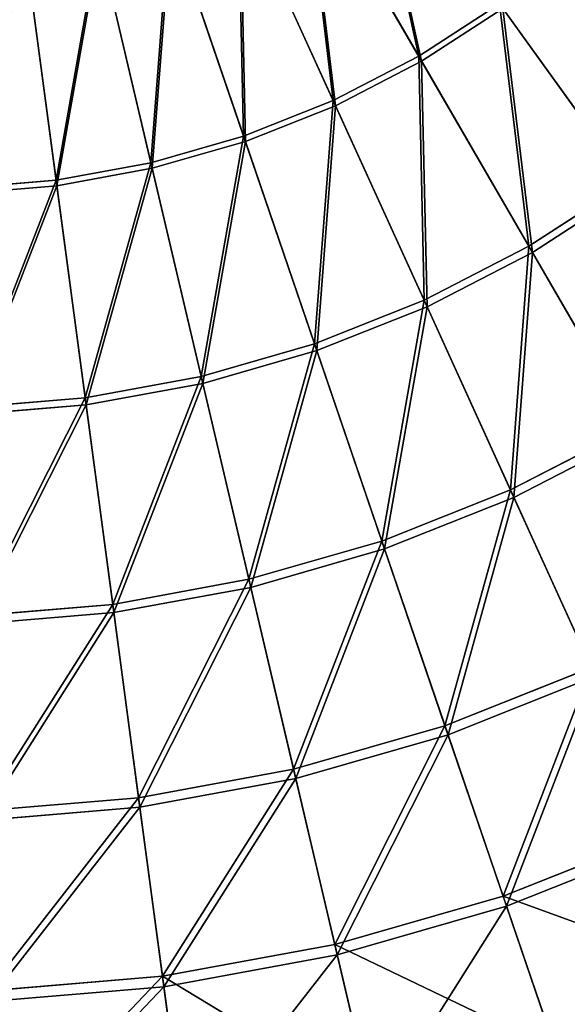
# Model space of a CAD drawing. Extents: x 0 to 1230, y 0 to 270.
# Tile 98 of 245: x 620 to 649, y 39 to 92. Entities that reach past the tile are written whole.
import ezdxf

# ---------------------------------------------------------------- set-up
doc = ezdxf.new("R2010")
doc.units = 0
doc.layers.get('0').update_dxf_attribs({"color": 13, "linetype": 'CONTINUOUS'})

# ---------------------------------------------------------------- blocks, each defined once
blk = doc.blocks.new('GROUP_6')
for p, q in [((161.525, 89.654, 122.322), (155.381, 100.25, 126.699)), ((161.68, 89.387, 123.069), (155.498, 100.047, 127.473)), ((156.939, 87.287, 122.322), (151.863, 98.435, 126.699)), ((157.067, 87.006, 123.069), (151.96, 98.221, 127.473)), ((152.143, 85.382, 122.322), (148.184, 96.973, 126.699)), ((148.26, 96.751, 127.473), (152.243, 85.089, 123.069)), ((147.184, 83.955, 122.322), (144.38, 95.879, 126.699)), ((147.254, 83.655, 123.069), (144.433, 95.65, 127.473)), ((142.108, 83.022, 122.322), (140.486, 95.163, 126.699)), ((142.149, 82.716, 123.069), (140.517, 94.93, 127.473)), ((161.525, 89.654, 122.322), (165.857, 92.459, 122.322)), ((172.725, 82.913, 116.766), (165.857, 92.459, 122.322)), ((166.037, 92.208, 123.069), (161.68, 89.387, 123.069)), ((166.037, 92.208, 123.069), (172.947, 82.604, 117.479)), ((156.939, 87.287, 122.322), (161.525, 89.654, 122.322)), ((167.424, 79.481, 116.766), (161.525, 89.654, 122.322)), ((161.68, 89.387, 123.069), (157.067, 87.006, 123.069)), ((167.615, 79.151, 117.479), (161.68, 89.387, 123.069)), ((152.143, 85.382, 122.322), (156.939, 87.287, 122.322)), ((157.067, 87.006, 123.069), (152.243, 85.089, 123.069)), ((161.813, 76.585, 116.766), (156.939, 87.287, 122.322)), ((161.97, 76.238, 117.479), (157.067, 87.006, 123.069)), ((147.184, 83.955, 122.322), (152.143, 85.382, 122.322)), ((152.243, 85.089, 123.069), (147.254, 83.655, 123.069)), ((155.944, 74.253, 116.766), (152.143, 85.382, 122.322)), ((152.243, 85.089, 123.069), (156.067, 73.893, 117.479)), ((142.108, 83.022, 122.322), (147.184, 83.955, 122.322)), ((149.876, 72.508, 116.766), (147.184, 83.955, 122.322)), ((147.254, 83.655, 123.069), (142.149, 82.716, 123.069)), ((149.963, 72.137, 117.479), (147.254, 83.655, 123.069)), ((136.966, 82.591, 122.322), (142.108, 83.022, 122.322)), ((143.665, 71.366, 116.766), (142.108, 83.022, 122.322)), ((167.424, 79.481, 116.766), (172.725, 82.913, 116.766)), ((142.149, 82.716, 123.069), (136.976, 82.282, 123.069)), ((143.715, 70.988, 117.479), (142.149, 82.716, 123.069)), ((172.947, 82.604, 117.479), (167.615, 79.151, 117.479)), ((161.813, 76.585, 116.766), (167.424, 79.481, 116.766)), ((167.615, 79.151, 117.479), (161.97, 76.238, 117.479)), ((173.021, 69.828, 110.086), (167.424, 79.481, 116.766)), ((173.247, 69.44, 110.759), (167.615, 79.151, 117.479)), ((155.944, 74.253, 116.766), (161.813, 76.585, 116.766)), ((166.437, 66.43, 110.086), (161.813, 76.585, 116.766)), ((161.97, 76.238, 117.479), (156.067, 73.893, 117.479)), ((166.623, 66.022, 110.759), (161.97, 76.238, 117.479)), ((149.876, 72.508, 116.766), (155.944, 74.253, 116.766)), ((156.067, 73.893, 117.479), (149.963, 72.137, 117.479)), ((159.551, 63.694, 110.086), (155.944, 74.253, 116.766)), ((156.067, 73.893, 117.479), (159.696, 63.269, 110.759)), ((143.665, 71.366, 116.766), (149.876, 72.508, 116.766)), ((152.43, 61.646, 110.086), (149.876, 72.508, 116.766)), ((149.963, 72.137, 117.479), (143.715, 70.988, 117.479)), ((152.533, 61.209, 110.759), (149.963, 72.137, 117.479)), ((137.372, 70.838, 116.766), (143.665, 71.366, 116.766)), ((145.142, 60.306, 110.086), (143.665, 71.366, 116.766)), ((143.715, 70.988, 117.479), (137.386, 70.457, 117.479)), ((145.202, 59.861, 110.759), (143.715, 70.988, 117.479)), ((166.437, 66.43, 110.086), (173.021, 69.828, 110.086)), ((173.247, 69.44, 110.759), (166.623, 66.022, 110.759)), ((159.551, 63.694, 110.086), (166.437, 66.43, 110.086)), ((170.767, 56.921, 102.346), (166.437, 66.43, 110.086)), ((166.623, 66.022, 110.759), (159.696, 63.269, 110.759)), ((170.979, 56.454, 102.972), (166.623, 66.022, 110.759)), ((152.43, 61.646, 110.086), (159.551, 63.694, 110.086)), ((159.696, 63.269, 110.759), (152.533, 61.209, 110.759)), ((162.928, 53.806, 102.346), (159.551, 63.694, 110.086)), ((159.696, 63.269, 110.759), (163.094, 53.321, 102.972)), ((145.142, 60.306, 110.086), (152.43, 61.646, 110.086)), ((152.533, 61.209, 110.759), (145.202, 59.861, 110.759)), ((154.822, 51.475, 102.346), (152.43, 61.646, 110.086)), ((154.939, 50.976, 102.972), (152.533, 61.209, 110.759)), ((137.759, 59.686, 110.086), (145.142, 60.306, 110.086)), ((146.526, 49.949, 102.346), (145.142, 60.306, 110.086)), ((145.202, 59.861, 110.759), (137.774, 59.238, 110.759)), ((146.594, 49.441, 102.972), (145.202, 59.861, 110.759)), ((162.928, 53.806, 102.346), (170.767, 56.921, 102.346)), ((170.979, 56.454, 102.972), (163.094, 53.321, 102.972)), ((154.822, 51.475, 102.346), (162.928, 53.806, 102.346)), ((166.044, 44.685, 93.62), (162.928, 53.806, 102.346)), ((163.094, 53.321, 102.972), (154.939, 50.976, 102.972)), ((163.094, 53.321, 102.972), (166.228, 44.144, 94.193)), ((146.526, 49.949, 102.346), (154.822, 51.475, 102.346)), ((157.028, 42.092, 93.62), (154.822, 51.475, 102.346)), ((154.939, 50.976, 102.972), (146.594, 49.441, 102.972)), ((157.159, 41.535, 94.193), (154.939, 50.976, 102.972)), ((138.12, 49.244, 102.346), (146.526, 49.949, 102.346)), ((147.802, 40.395, 93.62), (146.526, 49.949, 102.346)), ((146.594, 49.441, 102.972), (138.138, 48.731, 102.972)), ((147.877, 39.828, 94.193), (146.594, 49.441, 102.972)), ((166.044, 44.685, 93.62), (174.762, 48.149, 93.62)), ((174.998, 47.629, 94.193), (166.228, 44.144, 94.193)), ((157.028, 42.092, 93.62), (166.044, 44.685, 93.62)), ((168.867, 36.418, 83.993), (166.044, 44.685, 93.62)), ((166.228, 44.144, 94.193), (157.159, 41.535, 94.193)), ((166.228, 44.144, 94.193), (169.069, 35.826, 84.507)), ((147.802, 40.395, 93.62), (157.028, 42.092, 93.62)), ((159.028, 33.588, 83.993), (157.028, 42.092, 93.62)), ((157.159, 41.535, 94.193), (147.877, 39.828, 94.193)), ((159.171, 32.979, 84.507), (157.159, 41.535, 94.193)), ((138.454, 39.611, 93.62), (147.802, 40.395, 93.62)), ((148.958, 31.736, 83.993), (147.802, 40.395, 93.62)), ((147.877, 39.828, 94.193), (138.473, 39.04, 94.193)), ((149.041, 31.116, 84.507), (147.877, 39.828, 94.193))]:
    blk.add_line(p, q)
mesh = blk.add_polyface()
corners = [(158.704, 102.401, 126.699), (161.525, 89.654, 122.322), (155.381, 100.25, 126.699), (165.857, 92.459, 122.322)]
mesh.append_faces([[corners[k] for k in face] for face in [(0, 1, 2), (1, 0, 3)]], dxfattribs={"vtx0": -1})
mesh = blk.add_polyface()
corners = [(161.68, 89.387, 123.069), (158.841, 102.211, 127.473), (155.498, 100.047, 127.473), (166.037, 92.208, 123.069)]
mesh.append_faces([[corners[k] for k in face] for face in [(0, 1, 2), (1, 0, 3)]], dxfattribs={"vtx0": -1})
mesh = blk.add_polyface()
corners = [(155.381, 100.25, 126.699), (156.939, 87.287, 122.322), (151.863, 98.435, 126.699), (161.525, 89.654, 122.322)]
mesh.append_faces([[corners[k] for k in face] for face in [(0, 1, 2), (1, 0, 3)]], dxfattribs={"vtx0": -1})
mesh = blk.add_polyface()
corners = [(157.067, 87.006, 123.069), (155.498, 100.047, 127.473), (151.96, 98.221, 127.473), (161.68, 89.387, 123.069)]
mesh.append_faces([[corners[k] for k in face] for face in [(0, 1, 2), (1, 0, 3)]], dxfattribs={"vtx0": -1})
mesh = blk.add_polyface()
corners = [(151.863, 98.435, 126.699), (152.143, 85.382, 122.322), (148.184, 96.973, 126.699), (156.939, 87.287, 122.322)]
mesh.append_faces([[corners[k] for k in face] for face in [(0, 1, 2), (1, 0, 3)]], dxfattribs={"vtx0": -1})
mesh = blk.add_polyface()
corners = [(152.243, 85.089, 123.069), (151.96, 98.221, 127.473), (148.26, 96.751, 127.473), (157.067, 87.006, 123.069)]
mesh.append_faces([[corners[k] for k in face] for face in [(0, 1, 2), (1, 0, 3)]], dxfattribs={"vtx0": -1})
mesh = blk.add_polyface()
corners = [(148.184, 96.973, 126.699), (147.184, 83.955, 122.322), (144.38, 95.879, 126.699), (152.143, 85.382, 122.322)]
mesh.append_faces([[corners[k] for k in face] for face in [(0, 1, 2), (1, 0, 3)]], dxfattribs={"vtx0": -1})
mesh = blk.add_polyface()
corners = [(147.254, 83.655, 123.069), (148.26, 96.751, 127.473), (144.433, 95.65, 127.473), (152.243, 85.089, 123.069)]
mesh.append_faces([[corners[k] for k in face] for face in [(0, 1, 2), (1, 0, 3)]], dxfattribs={"vtx0": -1})
mesh = blk.add_polyface()
corners = [(144.38, 95.879, 126.699), (142.108, 83.022, 122.322), (140.486, 95.163, 126.699), (147.184, 83.955, 122.322)]
mesh.append_faces([[corners[k] for k in face] for face in [(0, 1, 2), (1, 0, 3)]], dxfattribs={"vtx0": -1})
mesh = blk.add_polyface()
corners = [(142.149, 82.716, 123.069), (144.433, 95.65, 127.473), (140.517, 94.93, 127.473), (147.254, 83.655, 123.069)]
mesh.append_faces([[corners[k] for k in face] for face in [(0, 1, 2), (1, 0, 3)]], dxfattribs={"vtx0": -1})
mesh = blk.add_polyface()
corners = [(169.893, 95.674, 122.322), (172.725, 82.913, 116.766), (165.857, 92.459, 122.322), (177.664, 86.848, 116.766)]
mesh.append_faces([[corners[k] for k in face] for face in [(0, 1, 2), (1, 0, 3)]], dxfattribs={"vtx0": -1})
mesh = blk.add_polyface()
corners = [(172.947, 82.604, 117.479), (170.097, 95.442, 123.069), (166.037, 92.208, 123.069), (177.915, 86.562, 117.479)]
mesh.append_faces([[corners[k] for k in face] for face in [(0, 1, 2), (1, 0, 3)]], dxfattribs={"vtx0": -1})
mesh = blk.add_polyface()
corners = [(140.486, 95.163, 126.699), (136.966, 82.591, 122.322), (136.542, 94.832, 126.699), (142.108, 83.022, 122.322)]
mesh.append_faces([[corners[k] for k in face] for face in [(0, 1, 2), (1, 0, 3)]], dxfattribs={"vtx0": -1})
mesh = blk.add_polyface()
corners = [(136.976, 82.282, 123.069), (140.517, 94.93, 127.473), (136.55, 94.597, 127.473), (142.149, 82.716, 123.069)]
mesh.append_faces([[corners[k] for k in face] for face in [(0, 1, 2), (1, 0, 3)]], dxfattribs={"vtx0": -1})
mesh = blk.add_polyface()
corners = [(165.857, 92.459, 122.322), (167.424, 79.481, 116.766), (161.525, 89.654, 122.322), (172.725, 82.913, 116.766)]
mesh.append_faces([[corners[k] for k in face] for face in [(0, 1, 2), (1, 0, 3)]], dxfattribs={"vtx0": -1})
mesh = blk.add_polyface()
corners = [(167.615, 79.151, 117.479), (166.037, 92.208, 123.069), (161.68, 89.387, 123.069), (172.947, 82.604, 117.479)]
mesh.append_faces([[corners[k] for k in face] for face in [(0, 1, 2), (1, 0, 3)]], dxfattribs={"vtx0": -1})
mesh = blk.add_polyface()
corners = [(161.525, 89.654, 122.322), (161.813, 76.585, 116.766), (156.939, 87.287, 122.322), (167.424, 79.481, 116.766)]
mesh.append_faces([[corners[k] for k in face] for face in [(0, 1, 2), (1, 0, 3)]], dxfattribs={"vtx0": -1})
mesh = blk.add_polyface()
corners = [(161.97, 76.238, 117.479), (161.68, 89.387, 123.069), (157.067, 87.006, 123.069), (167.615, 79.151, 117.479)]
mesh.append_faces([[corners[k] for k in face] for face in [(0, 1, 2), (1, 0, 3)]], dxfattribs={"vtx0": -1})
mesh = blk.add_polyface()
corners = [(156.939, 87.287, 122.322), (155.944, 74.253, 116.766), (152.143, 85.382, 122.322), (161.813, 76.585, 116.766)]
mesh.append_faces([[corners[k] for k in face] for face in [(0, 1, 2), (1, 0, 3)]], dxfattribs={"vtx0": -1})
mesh = blk.add_polyface()
corners = [(156.067, 73.893, 117.479), (157.067, 87.006, 123.069), (152.243, 85.089, 123.069), (161.97, 76.238, 117.479)]
mesh.append_faces([[corners[k] for k in face] for face in [(0, 1, 2), (1, 0, 3)]], dxfattribs={"vtx0": -1})
mesh = blk.add_polyface()
corners = [(152.143, 85.382, 122.322), (149.876, 72.508, 116.766), (147.184, 83.955, 122.322), (155.944, 74.253, 116.766)]
mesh.append_faces([[corners[k] for k in face] for face in [(0, 1, 2), (1, 0, 3)]], dxfattribs={"vtx0": -1})
mesh = blk.add_polyface()
corners = [(149.963, 72.137, 117.479), (152.243, 85.089, 123.069), (147.254, 83.655, 123.069), (156.067, 73.893, 117.479)]
mesh.append_faces([[corners[k] for k in face] for face in [(0, 1, 2), (1, 0, 3)]], dxfattribs={"vtx0": -1})
mesh = blk.add_polyface()
corners = [(147.184, 83.955, 122.322), (143.665, 71.366, 116.766), (142.108, 83.022, 122.322), (149.876, 72.508, 116.766)]
mesh.append_faces([[corners[k] for k in face] for face in [(0, 1, 2), (1, 0, 3)]], dxfattribs={"vtx0": -1})
mesh = blk.add_polyface()
corners = [(143.715, 70.988, 117.479), (147.254, 83.655, 123.069), (142.149, 82.716, 123.069), (149.963, 72.137, 117.479)]
mesh.append_faces([[corners[k] for k in face] for face in [(0, 1, 2), (1, 0, 3)]], dxfattribs={"vtx0": -1})
mesh = blk.add_polyface()
corners = [(142.108, 83.022, 122.322), (137.372, 70.838, 116.766), (136.966, 82.591, 122.322), (143.665, 71.366, 116.766)]
mesh.append_faces([[corners[k] for k in face] for face in [(0, 1, 2), (1, 0, 3)]], dxfattribs={"vtx0": -1})
mesh = blk.add_polyface()
corners = [(172.725, 82.913, 116.766), (173.021, 69.828, 110.086), (167.424, 79.481, 116.766), (179.241, 73.855, 110.086)]
mesh.append_faces([[corners[k] for k in face] for face in [(0, 1, 2), (1, 0, 3)]], dxfattribs={"vtx0": -1})
mesh = blk.add_polyface()
corners = [(137.386, 70.457, 117.479), (142.149, 82.716, 123.069), (136.976, 82.282, 123.069), (143.715, 70.988, 117.479)]
mesh.append_faces([[corners[k] for k in face] for face in [(0, 1, 2), (1, 0, 3)]], dxfattribs={"vtx0": -1})
mesh = blk.add_polyface()
corners = [(173.247, 69.44, 110.759), (172.947, 82.604, 117.479), (167.615, 79.151, 117.479), (179.503, 73.491, 110.759)]
mesh.append_faces([[corners[k] for k in face] for face in [(0, 1, 2), (1, 0, 3)]], dxfattribs={"vtx0": -1})
mesh = blk.add_polyface()
corners = [(167.424, 79.481, 116.766), (166.437, 66.43, 110.086), (161.813, 76.585, 116.766), (173.021, 69.828, 110.086)]
mesh.append_faces([[corners[k] for k in face] for face in [(0, 1, 2), (1, 0, 3)]], dxfattribs={"vtx0": -1})
mesh = blk.add_polyface()
corners = [(166.623, 66.022, 110.759), (167.615, 79.151, 117.479), (161.97, 76.238, 117.479), (173.247, 69.44, 110.759)]
mesh.append_faces([[corners[k] for k in face] for face in [(0, 1, 2), (1, 0, 3)]], dxfattribs={"vtx0": -1})
mesh = blk.add_polyface()
corners = [(161.813, 76.585, 116.766), (159.551, 63.694, 110.086), (155.944, 74.253, 116.766), (166.437, 66.43, 110.086)]
mesh.append_faces([[corners[k] for k in face] for face in [(0, 1, 2), (1, 0, 3)]], dxfattribs={"vtx0": -1})
mesh = blk.add_polyface()
corners = [(159.696, 63.269, 110.759), (161.97, 76.238, 117.479), (156.067, 73.893, 117.479), (166.623, 66.022, 110.759)]
mesh.append_faces([[corners[k] for k in face] for face in [(0, 1, 2), (1, 0, 3)]], dxfattribs={"vtx0": -1})
mesh = blk.add_polyface()
corners = [(155.944, 74.253, 116.766), (152.43, 61.646, 110.086), (149.876, 72.508, 116.766), (159.551, 63.694, 110.086)]
mesh.append_faces([[corners[k] for k in face] for face in [(0, 1, 2), (1, 0, 3)]], dxfattribs={"vtx0": -1})
mesh = blk.add_polyface()
corners = [(152.533, 61.209, 110.759), (156.067, 73.893, 117.479), (149.963, 72.137, 117.479), (159.696, 63.269, 110.759)]
mesh.append_faces([[corners[k] for k in face] for face in [(0, 1, 2), (1, 0, 3)]], dxfattribs={"vtx0": -1})
mesh = blk.add_polyface()
corners = [(149.876, 72.508, 116.766), (145.142, 60.306, 110.086), (143.665, 71.366, 116.766), (152.43, 61.646, 110.086)]
mesh.append_faces([[corners[k] for k in face] for face in [(0, 1, 2), (1, 0, 3)]], dxfattribs={"vtx0": -1})
mesh = blk.add_polyface()
corners = [(145.202, 59.861, 110.759), (149.963, 72.137, 117.479), (143.715, 70.988, 117.479), (152.533, 61.209, 110.759)]
mesh.append_faces([[corners[k] for k in face] for face in [(0, 1, 2), (1, 0, 3)]], dxfattribs={"vtx0": -1})
mesh = blk.add_polyface()
corners = [(143.665, 71.366, 116.766), (137.759, 59.686, 110.086), (137.372, 70.838, 116.766), (145.142, 60.306, 110.086)]
mesh.append_faces([[corners[k] for k in face] for face in [(0, 1, 2), (1, 0, 3)]], dxfattribs={"vtx0": -1})
mesh = blk.add_polyface()
corners = [(137.774, 59.238, 110.759), (143.715, 70.988, 117.479), (137.386, 70.457, 117.479), (145.202, 59.861, 110.759)]
mesh.append_faces([[corners[k] for k in face] for face in [(0, 1, 2), (1, 0, 3)]], dxfattribs={"vtx0": -1})
mesh = blk.add_polyface()
corners = [(173.021, 69.828, 110.086), (170.767, 56.921, 102.346), (166.437, 66.43, 110.086), (178.263, 60.789, 102.346)]
mesh.append_faces([[corners[k] for k in face] for face in [(0, 1, 2), (1, 0, 3)]], dxfattribs={"vtx0": -1})
mesh = blk.add_polyface()
corners = [(170.979, 56.454, 102.972), (173.247, 69.44, 110.759), (166.623, 66.022, 110.759), (178.52, 60.346, 102.972)]
mesh.append_faces([[corners[k] for k in face] for face in [(0, 1, 2), (1, 0, 3)]], dxfattribs={"vtx0": -1})
mesh = blk.add_polyface()
corners = [(166.437, 66.43, 110.086), (162.928, 53.806, 102.346), (159.551, 63.694, 110.086), (170.767, 56.921, 102.346)]
mesh.append_faces([[corners[k] for k in face] for face in [(0, 1, 2), (1, 0, 3)]], dxfattribs={"vtx0": -1})
mesh = blk.add_polyface()
corners = [(163.094, 53.321, 102.972), (166.623, 66.022, 110.759), (159.696, 63.269, 110.759), (170.979, 56.454, 102.972)]
mesh.append_faces([[corners[k] for k in face] for face in [(0, 1, 2), (1, 0, 3)]], dxfattribs={"vtx0": -1})
mesh = blk.add_polyface()
corners = [(159.551, 63.694, 110.086), (154.822, 51.475, 102.346), (152.43, 61.646, 110.086), (162.928, 53.806, 102.346)]
mesh.append_faces([[corners[k] for k in face] for face in [(0, 1, 2), (1, 0, 3)]], dxfattribs={"vtx0": -1})
mesh = blk.add_polyface()
corners = [(154.939, 50.976, 102.972), (159.696, 63.269, 110.759), (152.533, 61.209, 110.759), (163.094, 53.321, 102.972)]
mesh.append_faces([[corners[k] for k in face] for face in [(0, 1, 2), (1, 0, 3)]], dxfattribs={"vtx0": -1})
mesh = blk.add_polyface()
corners = [(152.43, 61.646, 110.086), (146.526, 49.949, 102.346), (145.142, 60.306, 110.086), (154.822, 51.475, 102.346)]
mesh.append_faces([[corners[k] for k in face] for face in [(0, 1, 2), (1, 0, 3)]], dxfattribs={"vtx0": -1})
mesh = blk.add_polyface()
corners = [(146.594, 49.441, 102.972), (152.533, 61.209, 110.759), (145.202, 59.861, 110.759), (154.939, 50.976, 102.972)]
mesh.append_faces([[corners[k] for k in face] for face in [(0, 1, 2), (1, 0, 3)]], dxfattribs={"vtx0": -1})
mesh = blk.add_polyface()
corners = [(145.142, 60.306, 110.086), (138.12, 49.244, 102.346), (137.759, 59.686, 110.086), (146.526, 49.949, 102.346)]
mesh.append_faces([[corners[k] for k in face] for face in [(0, 1, 2), (1, 0, 3)]], dxfattribs={"vtx0": -1})
mesh = blk.add_polyface()
corners = [(138.138, 48.731, 102.972), (145.202, 59.861, 110.759), (137.774, 59.238, 110.759), (146.594, 49.441, 102.972)]
mesh.append_faces([[corners[k] for k in face] for face in [(0, 1, 2), (1, 0, 3)]], dxfattribs={"vtx0": -1})
mesh = blk.add_polyface()
corners = [(170.767, 56.921, 102.346), (166.044, 44.685, 93.62), (162.928, 53.806, 102.346), (174.762, 48.149, 93.62)]
mesh.append_faces([[corners[k] for k in face] for face in [(0, 1, 2), (1, 0, 3)]], dxfattribs={"vtx0": -1})
mesh = blk.add_polyface()
corners = [(166.228, 44.144, 94.193), (170.979, 56.454, 102.972), (163.094, 53.321, 102.972), (174.998, 47.629, 94.193)]
mesh.append_faces([[corners[k] for k in face] for face in [(0, 1, 2), (1, 0, 3)]], dxfattribs={"vtx0": -1})
mesh = blk.add_polyface()
corners = [(162.928, 53.806, 102.346), (157.028, 42.092, 93.62), (154.822, 51.475, 102.346), (166.044, 44.685, 93.62)]
mesh.append_faces([[corners[k] for k in face] for face in [(0, 1, 2), (1, 0, 3)]], dxfattribs={"vtx0": -1})
mesh = blk.add_polyface()
corners = [(157.159, 41.535, 94.193), (163.094, 53.321, 102.972), (154.939, 50.976, 102.972), (166.228, 44.144, 94.193)]
mesh.append_faces([[corners[k] for k in face] for face in [(0, 1, 2), (1, 0, 3)]], dxfattribs={"vtx0": -1})
mesh = blk.add_polyface()
corners = [(154.822, 51.475, 102.346), (147.802, 40.395, 93.62), (146.526, 49.949, 102.346), (157.028, 42.092, 93.62)]
mesh.append_faces([[corners[k] for k in face] for face in [(0, 1, 2), (1, 0, 3)]], dxfattribs={"vtx0": -1})
mesh = blk.add_polyface()
corners = [(147.877, 39.828, 94.193), (154.939, 50.976, 102.972), (146.594, 49.441, 102.972), (157.159, 41.535, 94.193)]
mesh.append_faces([[corners[k] for k in face] for face in [(0, 1, 2), (1, 0, 3)]], dxfattribs={"vtx0": -1})
mesh = blk.add_polyface()
corners = [(146.526, 49.949, 102.346), (138.454, 39.611, 93.62), (138.12, 49.244, 102.346), (147.802, 40.395, 93.62)]
mesh.append_faces([[corners[k] for k in face] for face in [(0, 1, 2), (1, 0, 3)]], dxfattribs={"vtx0": -1})
mesh = blk.add_polyface()
corners = [(138.473, 39.04, 94.193), (146.594, 49.441, 102.972), (138.138, 48.731, 102.972), (147.877, 39.828, 94.193)]
mesh.append_faces([[corners[k] for k in face] for face in [(0, 1, 2), (1, 0, 3)]], dxfattribs={"vtx0": -1})
mesh = blk.add_polyface()
corners = [(166.044, 44.685, 93.62), (178.382, 40.198, 83.993), (168.867, 36.418, 83.993), (174.762, 48.149, 93.62)]
mesh.append_faces([[corners[k] for k in face] for face in [(0, 1, 2), (1, 0, 3)]], dxfattribs={"vtx0": -1})
mesh = blk.add_polyface()
corners = [(174.998, 47.629, 94.193), (169.069, 35.826, 84.507), (178.641, 39.629, 84.507), (166.228, 44.144, 94.193)]
mesh.append_faces([[corners[k] for k in face] for face in [(0, 1, 2), (1, 0, 3)]], dxfattribs={"vtx0": -1})
mesh = blk.add_polyface()
corners = [(157.028, 42.092, 93.62), (168.867, 36.418, 83.993), (159.028, 33.588, 83.993), (166.044, 44.685, 93.62)]
mesh.append_faces([[corners[k] for k in face] for face in [(0, 1, 2), (1, 0, 3)]], dxfattribs={"vtx0": -1})
mesh = blk.add_polyface()
corners = [(166.228, 44.144, 94.193), (159.171, 32.979, 84.507), (169.069, 35.826, 84.507), (157.159, 41.535, 94.193)]
mesh.append_faces([[corners[k] for k in face] for face in [(0, 1, 2), (1, 0, 3)]], dxfattribs={"vtx0": -1})
mesh = blk.add_polyface()
corners = [(147.802, 40.395, 93.62), (159.028, 33.588, 83.993), (148.958, 31.736, 83.993), (157.028, 42.092, 93.62)]
mesh.append_faces([[corners[k] for k in face] for face in [(0, 1, 2), (1, 0, 3)]], dxfattribs={"vtx0": -1})
mesh = blk.add_polyface()
corners = [(157.159, 41.535, 94.193), (149.041, 31.116, 84.507), (159.171, 32.979, 84.507), (147.877, 39.828, 94.193)]
mesh.append_faces([[corners[k] for k in face] for face in [(0, 1, 2), (1, 0, 3)]], dxfattribs={"vtx0": -1})
mesh = blk.add_polyface()
corners = [(138.756, 30.88, 83.993), (147.802, 40.395, 93.62), (148.958, 31.736, 83.993), (138.454, 39.611, 93.62)]
mesh.append_faces([[corners[k] for k in face] for face in [(0, 1, 2), (1, 0, 3)]], dxfattribs={"vtx0": -1})
mesh = blk.add_polyface()
corners = [(168.867, 36.418, 83.993), (181.593, 33.146, 73.557), (171.372, 29.084, 73.557), (178.382, 40.198, 83.993)]
mesh.append_faces([[corners[k] for k in face] for face in [(0, 1, 2), (1, 0, 3)]], dxfattribs={"vtx0": -1})
mesh = blk.add_polyface()
corners = [(147.877, 39.828, 94.193), (138.778, 30.255, 84.507), (149.041, 31.116, 84.507), (138.473, 39.04, 94.193)]
mesh.append_faces([[corners[k] for k in face] for face in [(0, 1, 2), (1, 0, 3)]], dxfattribs={"vtx0": -1})
mesh = blk.add_polyface()
corners = [(178.641, 39.629, 84.507), (171.589, 28.448, 74.007), (181.872, 32.534, 74.007), (169.069, 35.826, 84.507)]
mesh.append_faces([[corners[k] for k in face] for face in [(0, 1, 2), (1, 0, 3)]], dxfattribs={"vtx0": -1})
blk = doc.blocks.new('COMPONENT_3')
blk.add_blockref('GROUP_6', (0, 0))
blk = doc.blocks.new('GROUP_25')
blk.add_blockref('COMPONENT_3', (479.98, -0.02, 0.02))

msp = doc.modelspace()

# ---------------------------------------------------------------- block references
msp.add_blockref('GROUP_25', (0, 0))

doc.saveas('drawing.dxf')
